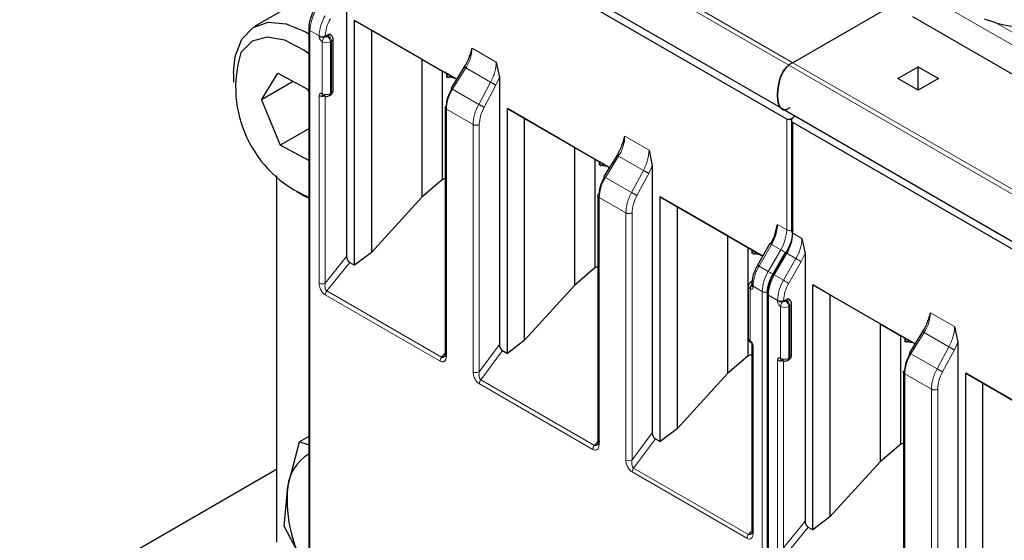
# Model space of a CAD drawing. Header units: millimetres. Extents: x 5 to 418, y 2 to 292.
# Tile 22 of 36: x 262 to 276, y 114 to 121. Entities that reach past the tile are written whole.
import ezdxf

# ---------------------------------------------------------------- set-up
doc = ezdxf.new("R2010")
doc.units = ezdxf.units.MM

msp = doc.modelspace()

# ---------------------------------------------------------------- linework, layer by layer
at = {"color": 7, "linetype": 'Continuous', "lineweight": 18}
for p, q in [((272.5811, 120.4158), (266.2172, 124.0896)), ((266.2712, 124.125), (272.6351, 120.4512)), ((275.9129, 120.5634), (274.3564, 121.4619)), ((275.9976, 120.6919), (275.4527, 121.0065)), ((265.9317, 113.5545), (265.9317, 120.8988)), ((266.059, 120.8253), (265.9317, 120.8988)), ((266.059, 120.8136), (266.059, 120.8253)), ((266.1015, 120.0216), (266.1015, 120.7401)), ((266.1439, 120.8136), (266.1439, 120.8253)), ((266.1863, 120.8218), (266.1722, 120.8136)), ((266.2287, 120.7483), (266.2146, 120.7401)), ((266.2146, 120.0216), (266.2146, 120.7401)), ((266.2287, 120.0297), (266.2287, 120.7483)), ((268.1826, 120.6537), (268.5175, 120.4604)), ((272.6351, 120.4512), (278.9991, 116.7774)), ((267.912, 120.0822), (268.0948, 120.3779)), ((268.4396, 120.1788), (268.0948, 120.3779)), ((278.9451, 116.7419), (272.5811, 120.4158)), ((268.4396, 120.1788), (268.275, 119.8726)), ((268.5622, 120.2447), (268.5142, 120.1383)), ((266.2146, 120.0216), (266.2287, 120.0297)), ((268.275, 119.8726), (267.912, 120.0822)), ((268.5142, 120.1383), (268.3496, 119.8321)), ((266.059, 117.3902), (266.059, 119.9971)), ((266.1439, 117.3902), (266.1439, 119.9846)), ((267.8254, 119.8056), (267.8254, 116.3735)), ((268.1959, 119.5917), (267.8254, 119.8056)), ((272.5503, 118.1324), (272.5503, 119.6685)), ((272.6351, 118.0834), (272.6351, 119.6195)), ((268.1959, 116.1596), (268.1959, 119.5917)), ((268.2829, 116.1609), (268.2829, 119.593)), ((270.3039, 119.4291), (270.6388, 119.2358)), ((270.0333, 118.8576), (270.2161, 119.1532)), ((270.561, 118.9542), (270.2161, 119.1532)), ((270.561, 118.9542), (270.3963, 118.648)), ((270.6835, 119.0201), (270.6355, 118.9137)), ((270.3963, 118.648), (270.0333, 118.8576)), ((270.6355, 118.9137), (270.4709, 118.6075)), ((269.9468, 118.5809), (269.9468, 115.1489)), ((270.3172, 118.3671), (269.9468, 118.5809)), ((270.3172, 114.935), (270.3172, 118.3671)), ((270.4042, 114.9363), (270.4042, 118.3684)), ((272.423, 118.2058), (272.5503, 118.1324)), ((272.6351, 118.0834), (272.7624, 118.0099)), ((272.3401, 117.9271), (272.1664, 117.6262)), ((272.4674, 117.8536), (272.2937, 117.5527)), ((272.4674, 117.8536), (272.3401, 117.9271)), ((266.1439, 117.3902), (266.4409, 117.7597)), ((272.5399, 117.8118), (272.3661, 117.5109)), ((272.3786, 117.5037), (272.5523, 117.8046)), ((272.5058, 117.4302), (272.6796, 117.7311)), ((272.6796, 117.7311), (272.5523, 117.8046)), ((272.752, 117.6893), (272.8048, 117.7999)), ((266.4833, 117.6786), (266.1651, 117.2828)), ((272.2937, 117.5527), (272.1664, 117.6262)), ((272.5783, 117.3884), (272.752, 117.6893)), ((272.5058, 117.4302), (272.3786, 117.5037)), ((272.0412, 117.3112), (272.0412, 116.5926)), ((272.2109, 117.2739), (272.0836, 117.3474)), ((272.0836, 117.3474), (272.0836, 117.3357)), ((267.7382, 116.3077), (266.1439, 117.2281)), ((267.7595, 116.3624), (266.1651, 117.2828)), ((272.2109, 109.9297), (272.2109, 117.2739)), ((272.2957, 109.8807), (272.2957, 117.2249)), ((272.423, 117.1514), (272.2957, 117.2249)), ((272.423, 117.1398), (272.423, 117.1514)), ((272.4654, 116.3477), (272.4654, 117.0663)), ((272.5078, 117.1398), (272.5078, 117.1514)), ((272.5503, 117.1479), (272.5361, 117.1398)), ((272.5927, 117.0744), (272.5786, 117.0663)), ((272.5786, 116.3477), (272.5786, 117.0663)), ((272.5927, 116.3559), (272.5927, 117.0744)), ((274.5466, 116.9798), (274.8814, 116.7866)), ((274.2759, 116.4084), (274.4588, 116.704)), ((274.8036, 116.505), (274.4588, 116.704)), ((268.2829, 116.1609), (268.5622, 116.5366)), ((272.0836, 116.5192), (272.0836, 113.9123)), ((274.8036, 116.505), (274.639, 116.1988)), ((274.9261, 116.5709), (274.8782, 116.4644)), ((267.8046, 116.4145), (267.7595, 116.3624)), ((268.3043, 116.0479), (268.6058, 116.4533)), ((272.5786, 116.3477), (272.5927, 116.3559)), ((274.639, 116.1988), (274.2759, 116.4084)), ((274.8782, 116.4644), (274.7136, 116.1583)), ((272.423, 113.7164), (272.423, 116.3232)), ((272.5078, 113.7164), (272.5078, 116.3107)), ((274.1894, 116.1317), (274.1894, 112.6996)), ((274.5598, 115.9179), (274.1894, 116.1317)), ((269.8596, 115.0831), (268.283, 115.9932)), ((269.8808, 115.1378), (268.3043, 116.0479)), ((274.5598, 112.4858), (274.5598, 115.9179)), ((274.6468, 112.4871), (274.6468, 115.9192)), ((270.4042, 114.9363), (270.6835, 115.3119)), ((269.926, 115.1899), (269.8808, 115.1378)), ((270.4256, 114.8233), (270.7271, 115.2287)), ((271.9987, 113.8482), (270.4044, 114.7686)), ((272.0199, 113.9029), (270.4256, 114.8233)), ((272.5078, 113.7164), (272.8048, 114.0858)), ((272.0199, 113.9029), (272.0521, 113.9429)), ((272.8473, 114.0048), (272.5291, 113.6089))]:
    msp.add_line(p, q, dxfattribs=at)
at = {"color": 7, "linetype": 'Continuous', "lineweight": 25}
for p, q in [((266.0987, 123.5025), (272.4627, 119.8287)), ((272.5503, 119.6685), (266.2712, 123.2934)), ((266.1228, 121.5074), (265.1611, 120.9522)), ((266.4409, 121.4738), (266.4409, 117.7597)), ((274.3233, 121.4258), (272.6351, 120.4512)), ((266.5506, 121.0393), (267.968, 120.221)), ((266.5506, 117.6398), (266.5506, 121.0393)), ((266.7859, 120.9034), (266.5506, 121.0393)), ((275.8448, 120.1985), (274.3039, 121.088)), ((275.4527, 121.0065), (275.2953, 121.0572)), ((265.9142, 120.9233), (265.9142, 113.579)), ((267.4842, 120.5002), (266.7859, 120.9034)), ((266.7859, 120.9034), (266.7859, 117.8181)), ((266.1863, 120.8381), (266.1439, 120.8136)), ((266.2522, 120.0624), (266.2522, 120.7809)), ((268.1544, 120.5501), (268.1826, 120.6537)), ((267.4842, 120.5002), (267.7711, 120.3345)), ((267.4842, 120.5002), (267.4842, 118.5844)), ((268.5175, 120.4604), (268.5622, 120.2447)), ((264.8711, 120.3112), (264.8711, 120.1806)), ((265.2584, 119.9354), (265.4869, 120.3038)), ((265.4869, 120.3038), (265.9142, 120.0761)), ((267.7711, 120.3345), (267.8305, 120.3002)), ((267.7711, 118.8309), (267.7711, 120.3345)), ((267.9679, 120.2209), (267.7999, 120.3179)), ((268.0464, 120.3479), (267.8909, 120.0964)), ((268.0877, 120.4146), (268.0464, 120.3479)), ((274.0918, 120.2308), (274.3746, 120.3941)), ((274.3746, 120.3941), (274.6574, 120.2308)), ((274.3746, 120.0675), (274.3746, 120.3941)), ((265.6999, 120.1903), (265.2584, 119.9354)), ((267.8305, 120.2513), (267.8305, 120.3002)), ((267.8339, 120.2983), (267.8339, 120.2532)), ((267.8373, 120.2478), (267.8486, 120.2486)), ((267.8486, 120.2486), (267.8842, 120.2692)), ((267.9444, 120.2345), (267.8486, 120.2486)), ((268.5622, 120.2447), (268.5622, 116.5366)), ((274.3746, 120.0675), (274.0918, 120.2308)), ((274.6574, 120.2308), (274.3746, 120.0675)), ((265.9142, 120.0446), (265.8974, 120.085)), ((265.2584, 119.9354), (265.5194, 119.3059)), ((266.2022, 119.9941), (266.2163, 120.0022)), ((267.8079, 119.8301), (267.8079, 116.398)), ((268.6719, 119.8147), (270.0893, 118.9964)), ((268.6719, 116.4151), (268.6719, 119.8147)), ((268.9073, 119.6788), (268.6719, 119.8147)), ((272.4627, 119.8287), (278.8267, 116.1548)), ((269.6055, 119.2756), (268.9073, 119.6788)), ((268.9073, 119.6788), (268.9073, 116.5935)), ((272.6175, 119.6628), (272.6175, 118.1079)), ((272.6351, 119.6863), (272.6623, 119.7135)), ((278.9142, 115.9947), (272.6351, 119.6195)), ((265.9142, 119.5339), (265.5194, 119.3059)), ((270.2757, 119.3255), (270.3039, 119.4291)), ((265.9142, 119.0955), (265.5194, 119.3059)), ((269.6055, 119.2756), (269.8924, 119.1099)), ((269.6055, 119.2756), (269.6055, 117.3598)), ((270.6388, 119.2358), (270.6835, 119.0201)), ((269.8924, 119.1099), (269.9519, 119.0756)), ((269.8924, 117.6063), (269.8924, 119.1099)), ((270.0892, 118.9963), (269.9212, 119.0933)), ((269.9519, 119.0267), (269.9519, 119.0756)), ((269.9552, 119.0737), (269.9552, 119.0286)), ((270.1677, 119.1233), (270.0123, 118.8718)), ((270.209, 119.19), (270.1677, 119.1233)), ((269.9586, 119.0231), (269.97, 119.024)), ((269.97, 119.024), (270.0056, 119.0446)), ((270.0657, 119.0099), (269.97, 119.024)), ((270.6835, 119.0201), (270.6835, 115.3119)), ((265.4651, 118.8793), (265.4651, 113.7949)), ((267.7711, 118.8309), (267.4842, 118.5844)), ((267.7711, 118.8309), (267.8079, 118.8473)), ((265.7478, 118.662), (265.8609, 118.5967)), ((265.9142, 118.5675), (265.8609, 118.5967)), ((266.7859, 117.8181), (267.4842, 118.5844)), ((269.9292, 118.6054), (269.9292, 115.1734)), ((270.7932, 118.59), (272.2186, 117.7672)), ((270.7932, 115.1905), (270.7932, 118.59)), ((271.0286, 118.4542), (270.7932, 118.59)), ((271.7268, 118.051), (271.0286, 118.4542)), ((271.0286, 118.4542), (271.0286, 115.3689)), ((272.3806, 118.0448), (272.423, 118.2058)), ((271.7268, 118.051), (272.0137, 117.8853)), ((271.7268, 118.051), (271.7268, 116.1352)), ((272.3806, 118.0448), (272.3277, 117.9342)), ((272.7624, 118.0099), (272.8048, 117.7999)), ((272.0137, 117.8853), (272.0732, 117.851)), ((272.0137, 116.3817), (272.0137, 117.8853)), ((272.2185, 117.7671), (272.0426, 117.8686)), ((272.0732, 117.8021), (272.0732, 117.851)), ((272.0765, 117.849), (272.0765, 117.804)), ((272.3182, 117.9397), (272.1445, 117.6388)), ((266.7859, 117.8181), (266.5506, 117.6398)), ((272.08, 117.7985), (272.0913, 117.7994)), ((272.0913, 117.7994), (272.1269, 117.82)), ((272.187, 117.7852), (272.0913, 117.7994)), ((272.5303, 117.8173), (272.3566, 117.5164)), ((272.8048, 117.7999), (272.8048, 114.0858)), ((266.4833, 117.6786), (266.5506, 117.6398)), ((269.8924, 117.6063), (269.6055, 117.3598)), ((269.8924, 117.6063), (269.9292, 117.6227)), ((272.1446, 117.6387), (272.1445, 117.6388)), ((272.3567, 117.5163), (272.3566, 117.5164)), ((268.9073, 116.5935), (269.6055, 117.3598)), ((272.0177, 117.3439), (272.0177, 116.6253)), ((272.0677, 117.4121), (272.0536, 117.404)), ((272.066, 117.3719), (272.066, 117.3602)), ((272.9146, 117.3654), (274.3319, 116.5472)), ((272.9146, 113.9659), (272.9146, 117.3654)), ((273.1499, 117.2295), (272.9146, 117.3654)), ((272.2781, 117.2494), (272.2781, 109.9052)), ((272.5503, 117.1642), (272.5078, 117.1398)), ((273.8481, 116.8264), (273.1499, 117.2295)), ((273.1499, 117.2295), (273.1499, 114.1443)), ((272.6161, 116.3885), (272.6161, 117.1071)), ((274.5184, 116.8763), (274.5466, 116.9798)), ((273.8481, 116.8264), (274.135, 116.6607)), ((273.8481, 116.8264), (273.8481, 114.9106)), ((274.8814, 116.7866), (274.9261, 116.5709)), ((274.135, 116.6607), (274.1945, 116.6263)), ((274.135, 115.1571), (274.135, 116.6607)), ((274.3319, 116.5471), (274.1639, 116.644)), ((274.1945, 116.5775), (274.1945, 116.6263)), ((274.1978, 116.6244), (274.1978, 116.5794)), ((274.4104, 116.674), (274.2549, 116.4226)), ((274.4517, 116.7408), (274.4104, 116.674)), ((268.9073, 116.5935), (268.6719, 116.4151)), ((272.066, 116.5436), (272.066, 113.9368)), ((274.2013, 116.5739), (274.2126, 116.5748)), ((274.2126, 116.5748), (274.2482, 116.5954)), ((274.3083, 116.5606), (274.2126, 116.5748)), ((274.9261, 116.5709), (274.9261, 112.8627)), ((268.6058, 116.4533), (268.6719, 116.4151)), ((272.0137, 116.3817), (271.7268, 116.1352)), ((272.0137, 116.3817), (272.066, 116.405)), ((272.5661, 116.3202), (272.5803, 116.3284)), ((271.0286, 115.3689), (271.7268, 116.1352)), ((274.1718, 116.1562), (274.1718, 112.7241)), ((275.0359, 116.1408), (276.4533, 115.3226)), ((275.0359, 112.7413), (275.0359, 116.1408)), ((275.2712, 116.0049), (275.0359, 116.1408)), ((275.9694, 115.6017), (275.2712, 116.0049)), ((275.2712, 116.0049), (275.2712, 112.9197)), ((265.9142, 115.2627), (265.785, 115.1881)), ((271.0286, 115.3689), (270.7932, 115.1905)), ((265.6236, 114.5683), (265.785, 115.1881)), ((270.7271, 115.2287), (270.7932, 115.1905)), ((274.135, 115.1571), (273.8481, 114.9106)), ((274.135, 115.1571), (274.1718, 115.1735)), ((273.1499, 114.1443), (273.8481, 114.9106)), ((261.9012, 112.7497), (265.4651, 114.8071)), ((265.5736, 114.0129), (265.6236, 114.5683)), ((265.5736, 114.0129), (265.9515, 113.3004)), ((273.1499, 114.1443), (272.9146, 113.9659)), ((272.8473, 114.0048), (272.9146, 113.9659))]:
    msp.add_line(p, q, dxfattribs=at)
at = {"color": 7, "linetype": 'Continuous', "lineweight": 25, "flags": 128}
for points in [[(264.9854, 120.7785), (265.1425, 120.9408), (265.3528, 121.0141), (265.6009, 120.9929), (265.8682, 120.8787), (265.9142, 120.8506)], [(264.8711, 120.3112), (264.8933, 120.5391), (264.9854, 120.7785)], [(265.9142, 120.5726), (265.8453, 120.6244), (265.5841, 120.7637), (265.3375, 120.8061), (265.1273, 120.748), (264.9723, 120.5945)]]:
    msp.add_lwpolyline(points, dxfattribs=at)
at = {"color": 7, "linetype": 'Continuous', "lineweight": 18, "flags": 128}
for points in [[(272.3182, 117.9397), (272.3189, 117.9393), (272.3216, 117.9378), (272.3262, 117.9351), (272.3324, 117.9315), (272.3401, 117.9271)], [(272.5303, 117.8173), (272.5251, 117.8203), (272.516, 117.8255), (272.5062, 117.8312), (272.4961, 117.8371), (272.4859, 117.8429), (272.4763, 117.8485), (272.4674, 117.8536)], [(272.5523, 117.8046), (272.5446, 117.809), (272.5383, 117.8127), (272.5338, 117.8153), (272.5311, 117.8168), (272.5303, 117.8173)], [(272.752, 117.6893), (272.7453, 117.6932), (272.7373, 117.6978), (272.7282, 117.7031), (272.7183, 117.7087), (272.7082, 117.7146), (272.6981, 117.7204), (272.6884, 117.726), (272.6796, 117.7311)], [(272.1664, 117.6262), (272.1587, 117.6306), (272.1525, 117.6342), (272.1479, 117.6368), (272.1452, 117.6384), (272.1446, 117.6387)], [(272.3566, 117.5164), (272.3514, 117.5194), (272.3423, 117.5246), (272.3325, 117.5303), (272.3223, 117.5362), (272.3122, 117.542), (272.3026, 117.5476), (272.2937, 117.5527)], [(272.3786, 117.5037), (272.3709, 117.5081), (272.3646, 117.5118), (272.36, 117.5144), (272.3573, 117.5159), (272.3567, 117.5163)], [(272.5783, 117.3884), (272.5716, 117.3923), (272.5636, 117.3969), (272.5544, 117.4022), (272.5446, 117.4078), (272.5345, 117.4137), (272.5244, 117.4195), (272.5147, 117.4251), (272.5058, 117.4302)]]:
    msp.add_lwpolyline(points, dxfattribs=at)
at = {"color": 7, "linetype": 'Continuous', "lineweight": 18}
for centre, radius, start, end in [((266.5085, 120.8791), 0.5771, 148.85627, 178.0435), ((266.6358, 120.8056), 0.5771, 148.85627, 178.0435), ((265.9428, 120.9253), 0.0287, 183.86413, 247.28041), ((266.1015, 120.9072), 0.0922, 242.60967, 297.39033), ((266.1015, 120.8955), 0.0922, 242.60967, 297.39033), ((266.1936, 120.7359), 0.0922, 122.60548, 177.39452), ((266.158, 120.8493), 0.123, 242.60967, 297.39033), ((266.1225, 120.7359), 0.0922, 2.60548, 57.39452), ((266.1366, 120.7441), 0.0922, 2.60548, 57.39452), ((266.2139, 120.7836), 0.0383, 292.72266, 356.10687), ((266.1987, 120.0268), 0.0302, 305.69804, 5.62038), ((266.2121, 120.0664), 0.0402, 294.37466, 354.3052), ((266.158, 120.1307), 0.123, 242.60967, 297.39033), ((266.1843, 120.0186), 0.0304, 307.03356, 5.503), ((271.8462, 118.2255), 0.5771, 328.85627, 358.0435), ((271.9735, 118.1521), 0.5771, 328.85627, 358.0435), ((272.5929, 118.215), 0.093, 242.69887, 285.3642), ((272.0583, 118.1031), 0.5771, 328.85627, 358.0435), ((272.6476, 118.1109), 0.0302, 185.6948, 245.62534), ((272.1856, 118.0296), 0.5771, 328.85627, 358.0435), ((272.6604, 117.3277), 0.5771, 148.85627, 178.0435), ((272.7876, 117.2542), 0.5771, 148.85627, 178.0435), ((272.8725, 117.2052), 0.5771, 148.85627, 178.0435), ((266.1015, 117.4721), 0.0922, 242.60967, 297.39033), ((272.056, 117.3465), 0.0383, 183.89313, 247.27734), ((272.0647, 117.3836), 0.0232, 80.17701, 118.78791), ((272.0947, 117.3739), 0.0288, 184.04172, 247.26243), ((272.096, 117.3632), 0.0302, 185.6948, 245.62534), ((272.9998, 117.1317), 0.5771, 148.85627, 178.0435), ((266.2359, 117.2239), 0.0921, 140.22722, 177.36069), ((272.2535, 117.3566), 0.093, 242.69193, 286.52606), ((272.3068, 117.2514), 0.0287, 183.86413, 247.28041), ((272.4654, 117.2333), 0.0922, 242.60967, 297.39033), ((272.4654, 117.2216), 0.0922, 242.60967, 297.39033), ((272.5575, 117.0621), 0.0922, 122.60548, 177.39452), ((272.522, 117.1754), 0.123, 242.60967, 297.39033), ((272.4864, 117.0621), 0.0922, 2.60548, 57.39452), ((272.5006, 117.0702), 0.0922, 2.60548, 57.39452), ((272.5779, 117.1098), 0.0383, 292.72266, 356.10687), ((272.0578, 116.6293), 0.0402, 185.6948, 245.62534), ((272.0697, 116.589), 0.0287, 172.72153, 236.16457), ((272.0947, 116.5457), 0.0287, 183.83802, 247.28285), ((267.8302, 116.3035), 0.0921, 140.22793, 177.36071), ((272.522, 116.4569), 0.123, 242.60967, 297.39033), ((272.5483, 116.3448), 0.0304, 307.03356, 5.503), ((272.5627, 116.3529), 0.0302, 305.69804, 5.62038), ((272.5761, 116.3925), 0.0402, 294.37466, 354.3052), ((268.2381, 116.2407), 0.0914, 242.44456, 299.28757), ((269.9516, 115.0789), 0.0921, 140.22793, 177.36071), ((270.3595, 115.0161), 0.0914, 242.44456, 299.28757), ((272.0907, 113.8439), 0.0921, 140.22793, 177.36071), ((272.096, 113.9398), 0.0302, 185.69454, 245.6253)]:
    msp.add_arc(centre, radius, start, end, dxfattribs=at)
at = {"color": 7, "linetype": 'Continuous', "lineweight": 25}
for centre, radius, start, end in [((275.9454, 122.7384), 1.8007, 254.1203, 283.4118), ((266.5552, 120.1104), 1.6553, 162.99551, 247.21443), ((272.9272, 119.9473), 0.5824, 120.10178, 126.45929), ((266.2145, 114.5045), 0.5944, 120.3489, 173.84194), ((267.5026, 114.3779), 1.8887, 174.21388, 214.78587)]:
    msp.add_arc(centre, radius, start, end, dxfattribs=at)
for points, knots in [([(265.9928, 121.1901), (265.9811, 121.1682), (265.9577, 121.1243), (265.9333, 121.0554), (265.9172, 120.987), (265.9152, 120.9446), (265.9142, 120.9233)], [0, 0, 0, 0, 0.2489648, 0.4986294, 0.7489794, 1, 1, 1, 1]), ([(266.2287, 120.8136), (266.2282, 120.8197), (266.227, 120.8319), (266.217, 120.8421), (266.2031, 120.8458), (266.1919, 120.8407), (266.1863, 120.8381)], [0, 0, 0, 0, 0.2491269, 0.4998627, 0.7491349, 1, 1, 1, 1]), ([(266.2522, 120.7809), (266.2517, 120.7871), (266.2506, 120.7993), (266.2425, 120.8164), (266.2309, 120.8311), (266.2211, 120.8378), (266.2163, 120.8411)], [0, 0, 0, 0, 0.2625384, 0.5217642, 0.7695964, 1, 1, 1, 1]), ([(268.145, 120.5521), (268.1439, 120.5474), (268.1372, 120.5186), (268.1142, 120.4637), (268.0873, 120.416), (268.0738, 120.3921)], [0, 0, 0, 0, 0.0885284, 0.5428801, 1, 1, 1, 1]), ([(272.5938, 119.8245), (272.5796, 119.8157), (272.5514, 119.7981), (272.5109, 119.794), (272.4736, 119.8102), (272.4395, 119.8617), (272.419, 119.9775), (272.4267, 120.1165), (272.4626, 120.2513), (272.5033, 120.3336), (272.547, 120.3881), (272.572, 120.4084), (272.5811, 120.4158)], [0, 0, 0, 0, 0.0617619, 0.1234702, 0.1876708, 0.2776409, 0.4279074, 0.6784767, 0.7825399, 0.8878107, 0.9590296, 1, 1, 1, 1]), ([(272.5811, 120.4158), (272.5656, 120.4025), (272.5346, 120.3759), (272.4916, 120.3123), (272.4499, 120.2172), (272.4213, 120.0708), (272.4219, 119.9392), (272.4483, 119.8459), (272.4772, 119.8096), (272.5031, 119.7943), (272.5173, 119.7968), (272.5177, 119.7969)], [0, 0, 0, 0, 0.0787892, 0.1574512, 0.2651495, 0.4441605, 0.7267969, 0.8257361, 0.9252975, 0.9977115, 1, 1, 1, 1]), ([(266.2163, 120.0022), (266.2211, 120.0055), (266.2309, 120.0122), (266.2425, 120.0269), (266.2506, 120.044), (266.2517, 120.0562), (266.2522, 120.0624)], [0, 0, 0, 0, 0.2304036, 0.4782358, 0.7374616, 1, 1, 1, 1]), ([(267.8277, 119.8558), (267.8312, 119.8944), (267.8382, 119.9715), (267.8806, 120.051), (267.9018, 120.0906)], [0, 0, 0, 0, 0.5004549, 1, 1, 1, 1]), ([(266.1139, 119.9941), (266.1212, 119.9907), (266.1368, 119.9834), (266.1647, 119.9816), (266.1873, 119.9863), (266.199, 119.9924), (266.2022, 119.9941)], [0, 0, 0, 0, 0.2627331, 0.5634132, 0.8840911, 1, 1, 1, 1]), ([(272.6351, 119.6863), (272.6315, 119.6831), (272.6248, 119.6771), (272.6106, 119.669), (272.5958, 119.6637), (272.581, 119.6617), (272.5694, 119.6621), (272.5589, 119.6642), (272.5531, 119.6671), (272.5503, 119.6685)], [0, 0, 0, 0, 0.1565292, 0.2927668, 0.5038018, 0.6342836, 0.7601474, 0.8818752, 1, 1, 1, 1]), ([(272.6351, 119.6195), (272.6326, 119.6212), (272.6274, 119.6247), (272.6218, 119.6318), (272.6183, 119.6402), (272.6169, 119.6515), (272.6196, 119.6639), (272.6261, 119.6763), (272.632, 119.6828), (272.6351, 119.6863)], [0, 0, 0, 0, 0.118116, 0.2398408, 0.3657075, 0.496198, 0.7072125, 0.8434553, 1, 1, 1, 1]), ([(270.2663, 119.3275), (270.2652, 119.3228), (270.2585, 119.294), (270.2355, 119.239), (270.2086, 119.1914), (270.1951, 119.1675)], [0, 0, 0, 0, 0.0885284, 0.5428801, 1, 1, 1, 1]), ([(269.949, 118.6312), (269.9525, 118.6698), (269.9595, 118.7469), (270.0019, 118.8263), (270.0231, 118.866)], [0, 0, 0, 0, 0.5004549, 1, 1, 1, 1]), ([(266.4409, 117.7597), (266.4414, 117.7523), (266.4425, 117.7375), (266.4504, 117.7173), (266.4587, 117.7024), (266.4662, 117.6925), (266.4745, 117.6843), (266.4803, 117.6805), (266.4833, 117.6786)], [0, 0, 0, 0, 0.2549728, 0.5077881, 0.6363019, 0.7568034, 0.8757908, 1, 1, 1, 1]), ([(272.1446, 117.6387), (272.1329, 117.6168), (272.1095, 117.5729), (272.0851, 117.504), (272.069, 117.4356), (272.067, 117.3931), (272.066, 117.3719)], [0, 0, 0, 0, 0.24896903, 0.49863502, 0.74898358, 1, 1, 1, 1]), ([(272.3567, 117.5163), (272.3451, 117.4944), (272.3217, 117.4505), (272.2973, 117.3816), (272.2811, 117.3132), (272.2791, 117.2707), (272.2781, 117.2495)], [0, 0, 0, 0, 0.2489648, 0.4986294, 0.7489794, 1, 1, 1, 1]), ([(272.0536, 117.404), (272.0488, 117.4008), (272.039, 117.3941), (272.0274, 117.3793), (272.0193, 117.3622), (272.0182, 117.35), (272.0177, 117.3439)], [0, 0, 0, 0, 0.23040361, 0.47823585, 0.73746156, 1, 1, 1, 1]), ([(272.0836, 117.3847), (272.0782, 117.3809), (272.07, 117.3752), (272.0602, 117.3634), (272.0534, 117.3531), (272.0479, 117.3421), (272.0426, 117.3277), (272.0417, 117.3177), (272.0412, 117.3112)], [0, 0, 0, 0, 0.2394567, 0.3683606, 0.5, 0.6316394, 0.7605433, 1, 1, 1, 1]), ([(272.5927, 117.1397), (272.5921, 117.1458), (272.591, 117.1581), (272.5809, 117.1683), (272.5671, 117.172), (272.5559, 117.1668), (272.5503, 117.1642)], [0, 0, 0, 0, 0.2491269, 0.4998627, 0.7491349, 1, 1, 1, 1]), ([(272.6161, 117.1071), (272.6156, 117.1132), (272.6146, 117.1254), (272.6065, 117.1426), (272.5949, 117.1573), (272.585, 117.164), (272.5803, 117.1672)], [0, 0, 0, 0, 0.2625384, 0.5217642, 0.7695964, 1, 1, 1, 1]), ([(274.509, 116.8783), (274.5079, 116.8736), (274.5011, 116.8448), (274.4782, 116.7898), (274.4512, 116.7422), (274.4377, 116.7183)], [0, 0, 0, 0, 0.0885284, 0.5428801, 1, 1, 1, 1]), ([(272.018, 116.6253), (272.0179, 116.6247), (272.0164, 116.6159), (272.022, 116.5994), (272.0341, 116.5788), (272.0469, 116.5698), (272.0536, 116.5652)], [0, 0, 0, 0, 0.0245723, 0.3673501, 0.6693904, 1, 1, 1, 1]), ([(268.5622, 116.5366), (268.5628, 116.529), (268.5639, 116.5139), (268.5721, 116.4931), (268.5806, 116.4778), (268.5883, 116.4676), (268.5968, 116.4591), (268.6027, 116.4553), (268.6058, 116.4533)], [0, 0, 0, 0, 0.253897, 0.5076425, 0.636782, 0.7575394, 0.876362, 1, 1, 1, 1]), ([(272.0536, 116.5652), (272.0551, 116.5641), (272.0575, 116.5624), (272.0604, 116.5589), (272.0624, 116.5559), (272.064, 116.5527), (272.0656, 116.5485), (272.0658, 116.5455), (272.066, 116.5436)], [0, 0, 0, 0, 0.2394389, 0.3683378, 0.4999755, 0.6316165, 0.7605252, 1, 1, 1, 1]), ([(267.8277, 116.4237), (267.8231, 116.4106), (267.8156, 116.3894), (267.7991, 116.3707), (267.787, 116.3626), (267.7774, 116.3594), (267.768, 116.359), (267.7622, 116.3613), (267.7595, 116.3624)], [0, 0, 0, 0, 0.3663059, 0.5882697, 0.7084095, 0.8155914, 0.9118546, 1, 1, 1, 1]), ([(272.5803, 116.3284), (272.585, 116.3316), (272.5949, 116.3383), (272.6065, 116.3531), (272.6146, 116.3702), (272.6156, 116.3824), (272.6161, 116.3885)], [0, 0, 0, 0, 0.23040361, 0.47823585, 0.73746156, 1, 1, 1, 1]), ([(274.1917, 116.182), (274.1952, 116.2206), (274.2021, 116.2977), (274.2446, 116.3771), (274.2658, 116.4168)], [0, 0, 0, 0, 0.50045486, 1, 1, 1, 1]), ([(272.4778, 116.3202), (272.4851, 116.3169), (272.5008, 116.3096), (272.5286, 116.3077), (272.5512, 116.3124), (272.563, 116.3186), (272.5661, 116.3202)], [0, 0, 0, 0, 0.2627331, 0.5634132, 0.8840911, 1, 1, 1, 1]), ([(270.6835, 115.3119), (270.6841, 115.3044), (270.6852, 115.2892), (270.6934, 115.2685), (270.702, 115.2532), (270.7096, 115.243), (270.7181, 115.2345), (270.7241, 115.2307), (270.7271, 115.2287)], [0, 0, 0, 0, 0.253897, 0.5076425, 0.636782, 0.7575394, 0.876362, 1, 1, 1, 1]), ([(265.9142, 115.1473), (265.9073, 115.1489), (265.8593, 115.1601), (265.8193, 115.1751), (265.785, 115.1881)], [0, 0, 0, 0, 0.1436241, 1, 1, 1, 1]), ([(269.949, 115.1991), (269.9444, 115.1859), (269.937, 115.1648), (269.9204, 115.1461), (269.9084, 115.138), (269.8987, 115.1348), (269.8893, 115.1344), (269.8835, 115.1367), (269.8808, 115.1378)], [0, 0, 0, 0, 0.3663059, 0.5882697, 0.7084095, 0.8155914, 0.9118546, 1, 1, 1, 1]), ([(272.8048, 114.0858), (272.8054, 114.0784), (272.8064, 114.0637), (272.8144, 114.0435), (272.8227, 114.0286), (272.8301, 114.0187), (272.8384, 114.0105), (272.8443, 114.0067), (272.8473, 114.0048)], [0, 0, 0, 0, 0.2549728, 0.5077881, 0.6363019, 0.7568034, 0.8757908, 1, 1, 1, 1]), ([(272.0836, 113.9613), (272.0795, 113.9491), (272.0728, 113.9286), (272.0577, 113.9102), (272.0461, 113.9022), (272.037, 113.8992), (272.0281, 113.8991), (272.0226, 113.9016), (272.0199, 113.9029)], [0, 0, 0, 0, 0.3513238, 0.5859742, 0.7049318, 0.8117962, 0.9090581, 1, 1, 1, 1])]:
    msp.add_open_spline(points, degree=3, knots=knots, dxfattribs=at)
at = {"color": 7, "linetype": 'Continuous', "lineweight": 18}
for points in [[(266.1439, 120.8253), (266.1472, 120.8639), (266.1537, 120.9413), (266.1941, 121.0219), (266.2143, 121.0622)], [(268.4396, 120.1788), (268.4427, 120.1772), (268.4487, 120.1741), (268.459, 120.1686), (268.4696, 120.163), (268.4802, 120.1572), (268.4904, 120.1516), (268.4997, 120.1465), (268.508, 120.1419), (268.5121, 120.1395), (268.5142, 120.1383)], [(267.912, 120.0822), (267.9093, 120.0839), (267.904, 120.0873), (267.8979, 120.0913), (267.8935, 120.0943), (267.8911, 120.0961), (267.8907, 120.0967), (267.8924, 120.0959), (267.896, 120.094), (267.8999, 120.0917), (267.9018, 120.0906)], [(267.8254, 119.8056), (267.8227, 119.8073), (267.8173, 119.8108), (267.8118, 119.8171), (267.8084, 119.8239), (267.8075, 119.831), (267.809, 119.838), (267.813, 119.8446), (267.8191, 119.8508), (267.8249, 119.8541), (267.8277, 119.8558)], [(268.3496, 119.8321), (268.3475, 119.8333), (268.3434, 119.8357), (268.3351, 119.8403), (268.3258, 119.8455), (268.3156, 119.8511), (268.305, 119.8568), (268.2944, 119.8625), (268.2841, 119.8679), (268.278, 119.871), (268.275, 119.8726)], [(268.2829, 119.593), (268.28, 119.5914), (268.2742, 119.5881), (268.2636, 119.5846), (268.252, 119.5822), (268.2399, 119.5813), (268.2277, 119.5819), (268.2159, 119.5838), (268.205, 119.587), (268.1989, 119.5902), (268.1959, 119.5917)], [(270.561, 118.9542), (270.564, 118.9526), (270.5701, 118.9494), (270.5803, 118.944), (270.5909, 118.9383), (270.6015, 118.9326), (270.6117, 118.927), (270.6211, 118.9219), (270.6293, 118.9173), (270.6335, 118.9149), (270.6355, 118.9137)], [(270.0333, 118.8576), (270.0306, 118.8593), (270.0253, 118.8627), (270.0192, 118.8667), (270.0148, 118.8697), (270.0124, 118.8715), (270.012, 118.8721), (270.0137, 118.8713), (270.0173, 118.8694), (270.0212, 118.8671), (270.0231, 118.866)], [(270.4709, 118.6075), (270.4688, 118.6087), (270.4647, 118.6111), (270.4564, 118.6157), (270.4471, 118.6209), (270.4369, 118.6264), (270.4263, 118.6322), (270.4157, 118.6379), (270.4054, 118.6433), (270.3994, 118.6464), (270.3963, 118.648)], [(270.4042, 118.3684), (270.4013, 118.3668), (270.3955, 118.3635), (270.3849, 118.3599), (270.3733, 118.3576), (270.3612, 118.3567), (270.349, 118.3573), (270.3372, 118.3592), (270.3263, 118.3624), (270.3202, 118.3655), (270.3172, 118.3671)], [(272.6351, 118.1324), (272.6307, 118.0801), (272.6218, 117.9755), (272.5672, 117.8663), (272.5399, 117.8118)], [(272.3661, 117.5109), (272.3459, 117.4705), (272.3056, 117.3899), (272.299, 117.3126), (272.2957, 117.2739)], [(272.5078, 117.1514), (272.5111, 117.1901), (272.5177, 117.2674), (272.5581, 117.3481), (272.5783, 117.3884)], [(274.8036, 116.505), (274.8066, 116.5034), (274.8127, 116.5002), (274.823, 116.4948), (274.8336, 116.4891), (274.8442, 116.4834), (274.8544, 116.4778), (274.8637, 116.4727), (274.872, 116.468), (274.8761, 116.4656), (274.8782, 116.4644)], [(274.2759, 116.4084), (274.2733, 116.4101), (274.268, 116.4135), (274.2619, 116.4175), (274.2575, 116.4205), (274.255, 116.4223), (274.2546, 116.4228), (274.2563, 116.4221), (274.2599, 116.4202), (274.2638, 116.4179), (274.2658, 116.4168)], [(274.7136, 116.1583), (274.7115, 116.1595), (274.7073, 116.1619), (274.6991, 116.1665), (274.6898, 116.1717), (274.6796, 116.1772), (274.6689, 116.183), (274.6583, 116.1886), (274.6481, 116.1941), (274.642, 116.1972), (274.639, 116.1988)], [(268.283, 115.9932), (268.2833, 115.9976), (268.2839, 116.0065), (268.2884, 116.021), (268.2951, 116.0353), (268.3012, 116.0437), (268.3043, 116.0479)], [(274.6468, 115.9192), (274.6439, 115.9175), (274.6382, 115.9143), (274.6275, 115.9107), (274.616, 115.9084), (274.6038, 115.9075), (274.5916, 115.908), (274.5799, 115.91), (274.5689, 115.9132), (274.5629, 115.9163), (274.5598, 115.9179)], [(270.4044, 114.7686), (270.4046, 114.773), (270.4052, 114.7819), (270.4097, 114.7964), (270.4164, 114.8107), (270.4225, 114.8191), (270.4256, 114.8233)]]:
    msp.add_open_spline(points, degree=3, dxfattribs=at)
for points, knots in [([(266.1015, 120.7401), (266.0959, 120.744), (266.0847, 120.7518), (266.0709, 120.7714), (266.0607, 120.7932), (266.0596, 120.8068), (266.059, 120.8136)], [0, 0, 0, 0, 0.24912655, 0.49986267, 0.74913526, 1, 1, 1, 1]), ([(266.1722, 120.8136), (266.1701, 120.8126), (266.166, 120.8107), (266.1593, 120.8101), (266.1541, 120.8103), (266.149, 120.8112), (266.146, 120.8126), (266.1439, 120.8136)], [0, 0, 0, 0, 0.24917314, 0.49899075, 0.624116, 0.74605874, 1, 1, 1, 1]), ([(266.1863, 120.8381), (266.188, 120.8369), (266.1912, 120.8345), (266.1924, 120.8307), (266.192, 120.8277), (266.1905, 120.8247), (266.188, 120.823), (266.1863, 120.8218)], [0, 0, 0, 0, 0.2491731, 0.4989908, 0.624116, 0.7460587, 1, 1, 1, 1]), ([(268.0948, 120.3779), (268.1083, 120.4014), (268.135, 120.4479), (268.172, 120.5433), (268.1784, 120.6099), (268.1826, 120.6537)], [0, 0, 0, 0, 0.2604761, 0.5143228, 1, 1, 1, 1]), ([(268.5175, 120.4604), (268.5138, 120.4164), (268.5081, 120.3494), (268.4753, 120.2516), (268.4516, 120.2033), (268.4396, 120.1788)], [0, 0, 0, 0, 0.48523834, 0.73919428, 1, 1, 1, 1]), ([(266.059, 119.9971), (266.0596, 120.0032), (266.0608, 120.0154), (266.0708, 120.0256), (266.0847, 120.0293), (266.0958, 120.0241), (266.1015, 120.0216)], [0, 0, 0, 0, 0.2491265, 0.4998627, 0.7491353, 1, 1, 1, 1]), ([(267.912, 120.0822), (267.8986, 120.0585), (267.8723, 120.0117), (267.8359, 119.9159), (267.8296, 119.8493), (267.8254, 119.8056)], [0, 0, 0, 0, 0.2609473, 0.5149579, 1, 1, 1, 1]), ([(268.1959, 119.5917), (268.1996, 119.6357), (268.2054, 119.7026), (268.2387, 119.8002), (268.2628, 119.8483), (268.275, 119.8726)], [0, 0, 0, 0, 0.4851976, 0.7391696, 1, 1, 1, 1]), ([(268.3496, 119.8321), (268.3305, 119.7912), (268.2923, 119.7093), (268.286, 119.6318), (268.2829, 119.593)], [0, 0, 0, 0, 0.5002197, 1, 1, 1, 1]), ([(270.2161, 119.1532), (270.2296, 119.1768), (270.2563, 119.2233), (270.2933, 119.3187), (270.2997, 119.3853), (270.3039, 119.4291)], [0, 0, 0, 0, 0.2604761, 0.5143228, 1, 1, 1, 1]), ([(270.6388, 119.2358), (270.6351, 119.1918), (270.6294, 119.1248), (270.5966, 119.027), (270.5729, 118.9787), (270.561, 118.9542)], [0, 0, 0, 0, 0.4852402, 0.7391957, 1, 1, 1, 1]), ([(270.0333, 118.8576), (270.02, 118.8339), (269.9936, 118.7871), (269.9572, 118.6913), (269.9509, 118.6247), (269.9468, 118.5809)], [0, 0, 0, 0, 0.2609473, 0.5149579, 1, 1, 1, 1]), ([(270.3172, 118.3671), (270.3209, 118.411), (270.3267, 118.478), (270.3601, 118.5756), (270.3841, 118.6236), (270.3963, 118.648)], [0, 0, 0, 0, 0.4851977, 0.7391696, 1, 1, 1, 1]), ([(270.4709, 118.6075), (270.4518, 118.5666), (270.4136, 118.4847), (270.4073, 118.4072), (270.4042, 118.3684)], [0, 0, 0, 0, 0.5002197, 1, 1, 1, 1]), ([(266.1439, 117.2281), (266.1375, 117.2323), (266.1246, 117.2409), (266.107, 117.2598), (266.0915, 117.2814), (266.0758, 117.3108), (266.0617, 117.3491), (266.0599, 117.3764), (266.059, 117.3902)], [0, 0, 0, 0, 0.1327547, 0.2692075, 0.3951168, 0.5277002, 0.7595413, 1, 1, 1, 1]), ([(266.1651, 117.2828), (266.1623, 117.2848), (266.1564, 117.2891), (266.1492, 117.3001), (266.1434, 117.3141), (266.1393, 117.333), (266.1382, 117.3594), (266.1417, 117.3787), (266.1439, 117.3902)], [0, 0, 0, 0, 0.1031143, 0.2156498, 0.3421468, 0.4858283, 0.6937694, 1, 1, 1, 1]), ([(272.0836, 117.3357), (272.083, 117.3296), (272.0818, 117.3174), (272.0718, 117.3072), (272.058, 117.3034), (272.0468, 117.3086), (272.0412, 117.3112)], [0, 0, 0, 0, 0.2491265, 0.4998627, 0.7491353, 1, 1, 1, 1]), ([(272.5503, 117.1642), (272.5519, 117.1631), (272.5552, 117.1607), (272.5563, 117.1568), (272.5559, 117.1538), (272.5545, 117.1509), (272.552, 117.1491), (272.5503, 117.1479)], [0, 0, 0, 0, 0.2491731, 0.4989908, 0.624116, 0.7460587, 1, 1, 1, 1]), ([(272.4654, 117.0663), (272.4598, 117.0702), (272.4487, 117.0779), (272.4348, 117.0975), (272.4247, 117.1194), (272.4236, 117.133), (272.423, 117.1398)], [0, 0, 0, 0, 0.2491266, 0.4998627, 0.7491353, 1, 1, 1, 1]), ([(272.5361, 117.1398), (272.5341, 117.1388), (272.53, 117.1369), (272.5233, 117.1363), (272.5181, 117.1365), (272.513, 117.1373), (272.5099, 117.1388), (272.5078, 117.1398)], [0, 0, 0, 0, 0.2491731, 0.4989908, 0.624116, 0.7460587, 1, 1, 1, 1]), ([(274.4588, 116.704), (274.4723, 116.7276), (274.4989, 116.7741), (274.5359, 116.8695), (274.5424, 116.9361), (274.5466, 116.9798)], [0, 0, 0, 0, 0.2604761, 0.5143228, 1, 1, 1, 1]), ([(274.8814, 116.7866), (274.8777, 116.7426), (274.8721, 116.6756), (274.8393, 116.5777), (274.8156, 116.5294), (274.8036, 116.505)], [0, 0, 0, 0, 0.4852383, 0.7391943, 1, 1, 1, 1]), ([(272.0412, 116.5926), (272.0467, 116.5888), (272.0579, 116.581), (272.0718, 116.5614), (272.0819, 116.5395), (272.083, 116.526), (272.0836, 116.5192)], [0, 0, 0, 0, 0.2491265, 0.4998627, 0.7491353, 1, 1, 1, 1]), ([(267.8254, 116.3735), (267.8241, 116.3587), (267.8213, 116.3292), (267.803, 116.3062), (267.7837, 116.2978), (267.7641, 116.2962), (267.7481, 116.3033), (267.7382, 116.3077)], [0, 0, 0, 0, 0.274135, 0.5479337, 0.6740621, 0.7993135, 1, 1, 1, 1]), ([(272.423, 116.3232), (272.4236, 116.3293), (272.4247, 116.3415), (272.4348, 116.3518), (272.4486, 116.3555), (272.4598, 116.3503), (272.4654, 116.3477)], [0, 0, 0, 0, 0.24912649, 0.49986267, 0.74913532, 1, 1, 1, 1]), ([(274.2759, 116.4084), (274.2626, 116.3846), (274.2363, 116.3378), (274.1998, 116.242), (274.1935, 116.1754), (274.1894, 116.1317)], [0, 0, 0, 0, 0.26094732, 0.5149579, 1, 1, 1, 1]), ([(268.283, 115.9932), (268.2767, 115.9974), (268.2637, 116.0061), (268.2457, 116.0252), (268.2297, 116.0475), (268.2129, 116.0786), (268.1987, 116.1182), (268.1968, 116.1462), (268.1959, 116.1596)], [0, 0, 0, 0, 0.1301456, 0.2646137, 0.3919831, 0.5265773, 0.7730368, 1, 1, 1, 1]), ([(268.3043, 116.0479), (268.3015, 116.0501), (268.2957, 116.0548), (268.2887, 116.0664), (268.2829, 116.0812), (268.2789, 116.1004), (268.2774, 116.128), (268.2808, 116.1483), (268.2829, 116.1609)], [0, 0, 0, 0, 0.10036754, 0.21266076, 0.34075084, 0.48726179, 0.67928855, 1, 1, 1, 1]), ([(274.5598, 115.9179), (274.5636, 115.9618), (274.5693, 116.0288), (274.6027, 116.1263), (274.6268, 116.1744), (274.639, 116.1988)], [0, 0, 0, 0, 0.4851976, 0.7391696, 1, 1, 1, 1]), ([(274.7136, 116.1583), (274.6944, 116.1173), (274.6562, 116.0355), (274.65, 115.958), (274.6468, 115.9192)], [0, 0, 0, 0, 0.5002197, 1, 1, 1, 1]), ([(269.9468, 115.1489), (269.9454, 115.1341), (269.9426, 115.1046), (269.9243, 115.0816), (269.905, 115.0732), (269.8855, 115.0716), (269.8694, 115.0787), (269.8596, 115.0831)], [0, 0, 0, 0, 0.2741365, 0.5479368, 0.674066, 0.7993181, 1, 1, 1, 1]), ([(270.4044, 114.7686), (270.398, 114.7728), (270.385, 114.7815), (270.367, 114.8006), (270.351, 114.8228), (270.3342, 114.854), (270.32, 114.8936), (270.3181, 114.9216), (270.3172, 114.935)], [0, 0, 0, 0, 0.1301456, 0.2646137, 0.3919831, 0.5265773, 0.7730368, 1, 1, 1, 1]), ([(270.4256, 114.8233), (270.4229, 114.8255), (270.4171, 114.8302), (270.41, 114.8418), (270.4043, 114.8566), (270.4002, 114.8758), (270.3988, 114.9034), (270.4021, 114.9237), (270.4042, 114.9363)], [0, 0, 0, 0, 0.10036754, 0.21266076, 0.34075084, 0.48726179, 0.67928855, 1, 1, 1, 1]), ([(272.0836, 113.9123), (272.0823, 113.8981), (272.0797, 113.8695), (272.0623, 113.8468), (272.0435, 113.8385), (272.0243, 113.8368), (272.0085, 113.8438), (271.9987, 113.8482)], [0, 0, 0, 0, 0.2713487, 0.543346, 0.6701531, 0.7962742, 1, 1, 1, 1])]:
    msp.add_open_spline(points, degree=3, knots=knots, dxfattribs=at)
at = {"color": 7, "linetype": 'Continuous', "lineweight": 25}
for points in [[(268.0846, 120.3863), (268.0827, 120.3874), (268.0788, 120.3896), (268.0752, 120.3916), (268.0735, 120.3923), (268.0739, 120.3918), (268.0763, 120.39), (268.0808, 120.387), (268.0869, 120.383), (268.0921, 120.3796), (268.0948, 120.3779)], [(266.059, 119.9971), (266.0652, 119.9942), (266.0776, 119.9885), (266.1015, 119.9861), (266.1253, 119.9885), (266.1377, 119.9942), (266.1439, 119.9971)], [(266.1439, 119.9971), (266.1383, 119.9946), (266.1272, 119.9896), (266.1132, 119.9929), (266.1034, 120.0034), (266.1021, 120.0155), (266.1015, 120.0216)], [(270.206, 119.1617), (270.204, 119.1628), (270.2001, 119.165), (270.1965, 119.167), (270.1948, 119.1677), (270.1952, 119.1672), (270.1977, 119.1654), (270.2021, 119.1624), (270.2082, 119.1583), (270.2135, 119.1549), (270.2161, 119.1532)], [(269.9468, 118.5809), (269.9441, 118.5827), (269.9387, 118.5862), (269.9331, 118.5925), (269.9297, 118.5993), (269.9288, 118.6064), (269.9303, 118.6134), (269.9343, 118.62), (269.9405, 118.6262), (269.9462, 118.6295), (269.949, 118.6312)], [(272.6351, 118.1324), (272.6307, 118.0801), (272.6218, 117.9755), (272.5672, 117.8663), (272.5399, 117.8118)], [(274.4486, 116.7124), (274.4467, 116.7136), (274.4427, 116.7158), (274.4392, 116.7177), (274.4375, 116.7185), (274.4379, 116.7179), (274.4403, 116.7161), (274.4447, 116.7131), (274.4508, 116.7091), (274.4561, 116.7057), (274.4588, 116.704)], [(267.8254, 116.3735), (267.8227, 116.3752), (267.8173, 116.3787), (267.8118, 116.3851), (267.8084, 116.3918), (267.8075, 116.3989), (267.809, 116.4059), (267.813, 116.4126), (267.8191, 116.4187), (267.8249, 116.422), (267.8277, 116.4237)], [(272.5078, 116.3232), (272.5023, 116.3207), (272.4912, 116.3158), (272.4771, 116.319), (272.4673, 116.3296), (272.4661, 116.3417), (272.4654, 116.3477)], [(272.423, 116.3232), (272.4292, 116.3204), (272.4416, 116.3147), (272.4654, 116.3123), (272.4893, 116.3147), (272.5016, 116.3204), (272.5078, 116.3232)], [(274.1894, 116.1317), (274.1867, 116.1335), (274.1813, 116.137), (274.1757, 116.1433), (274.1723, 116.1501), (274.1714, 116.1571), (274.173, 116.1641), (274.177, 116.1708), (274.1831, 116.1769), (274.1888, 116.1803), (274.1917, 116.182)], [(269.9468, 115.1489), (269.9441, 115.1506), (269.9387, 115.1541), (269.9331, 115.1604), (269.9297, 115.1672), (269.9288, 115.1743), (269.9303, 115.1813), (269.9343, 115.1879), (269.9405, 115.1941), (269.9462, 115.1974), (269.949, 115.1991)]]:
    msp.add_open_spline(points, degree=3, dxfattribs=at)

doc.saveas('drawing.dxf')
